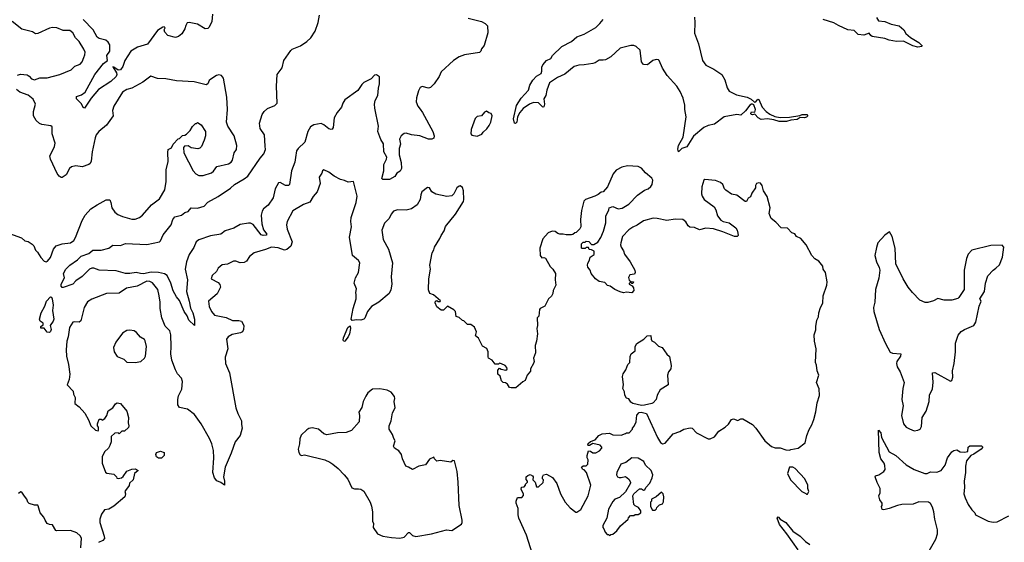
# Model space of a CAD drawing. Extents: x 2220520 to 2384350, y 721165 to 893491.
# Tile 147 of 256: x 2316745 to 2326042, y 772076 to 777012. Entities that reach past the tile are written whole.
import ezdxf

# ---------------------------------------------------------------- set-up
doc = ezdxf.new("R2010")
doc.units = 0

msp = doc.modelspace()

# ---------------------------------------------------------------- linework, layer by layer
at = {"layer": '0CON20XD'}
for points in [[(2320978.8, 777025), (2321105, 776994.4), (2321141.2, 776975), (2321160.8, 776955), (2321165, 776887.5), (2321131.5, 776768.5), (2321104.3, 776735.7), (2321098.8, 776715), (2321087.9, 776702.1), (2320945, 776678.6), (2320895, 776661.4), (2320842.2, 776627.8), (2320725, 776518), (2320705.4, 776474.6), (2320658.9, 776405), (2320625, 776370), (2320605, 776364), (2320545, 776380), (2320525, 776371.2), (2320508.8, 776341.2), (2320491.4, 776275), (2320488.6, 776235), (2320505, 776196.7), (2320526.7, 776166.7), (2320549.2, 776135), (2320645.6, 775955), (2320658.6, 775915), (2320655, 775892.5), (2320637.7, 775882.3), (2320605, 775884), (2320524.1, 775914.1), (2320445.7, 775925.7), (2320395, 775940), (2320374.4, 775935.6), (2320346.2, 775915), (2320330, 775885), (2320339.5, 775835), (2320327.9, 775795), (2320327.5, 775735), (2320345.6, 775664.4), (2320351.2, 775605), (2320337.7, 775582.3), (2320305, 775561.2), (2320288, 775532), (2320235, 775501.2), (2320175, 775501.9), (2320162.6, 775512.6), (2320182.9, 775585), (2320184.6, 775645), (2320208.9, 775695), (2320211.5, 775715), (2320183.5, 775763.5), (2320179.5, 775839.5), (2320155, 775882), (2320127.3, 775955), (2320131.8, 776005), (2320098.4, 776175), (2320096.1, 776213.9), (2320102.4, 776247.6), (2320125.8, 776295), (2320131.4, 776365), (2320142.3, 776407.7), (2320143.3, 776473.3), (2320115, 776490), (2320095, 776486.7), (2320065, 776453.3), (2319995, 776420), (2319975, 776401.2), (2319937.7, 776342.3), (2319816, 776254), (2319794.7, 776225), (2319782.9, 776185), (2319742.5, 776135), (2319715.6, 776085), (2319703.1, 775995), (2319695, 775978.8), (2319685, 775975.8), (2319665, 775982.2), (2319615, 776020.4), (2319590.2, 776030.2), (2319521.8, 776018.2), (2319489.5, 776000.5), (2319464.6, 775955), (2319436.7, 775855), (2319375, 775796.9), (2319357.9, 775772.1), (2319349.2, 775710.8), (2319342.5, 775667.5), (2319310, 775585), (2319291.2, 775455), (2319282.5, 775447.5), (2319255, 775446.7), (2319205, 775475.7), (2319189.1, 775470.9), (2319157.1, 775415), (2319139.1, 775330.9), (2319090.8, 775259.2), (2319047.1, 775225), (2319032.9, 775205), (2319023.8, 775165), (2319030.4, 775085), (2319047.7, 775027.7), (2319079.2, 774985), (2319073, 774977), (2319045, 774973.8), (2319025, 774980.5), (2318947.9, 775077.9), (2318925, 775089.6), (2318905, 775091.5), (2318825, 775076.9), (2318767.7, 775042.3), (2318685, 775018.6), (2318645, 774985.7), (2318545, 774969.7), (2318435, 774933.8), (2318412.1, 774915), (2318388.5, 774861.5), (2318344.7, 774795.3), (2318318.6, 774725), (2318307.3, 774655), (2318330.6, 774555), (2318319.5, 774445), (2318345.5, 774355), (2318357.6, 774287.6), (2318380.5, 774245), (2318396.7, 774185), (2318395, 774122.5), (2318341.1, 774175), (2318325.7, 774215), (2318296.9, 774255), (2318255, 774361.2), (2318225, 774396), (2318195, 774452.5), (2318170.7, 774525), (2318138.1, 774595), (2318111.8, 774611.8), (2318053.9, 774623.9), (2317985, 774627.6), (2317915, 774612.9), (2317884.7, 774615.3), (2317845, 774625.6), (2317785, 774614), (2317744.8, 774614.8), (2317655, 774640), (2317495, 774645.3), (2317445, 774665.5), (2317425, 774666.7), (2317404.7, 774655.3), (2317335, 774586), (2317275, 774544.3), (2317245, 774512.9), (2317155, 774482), (2317145, 774484), (2317136.7, 774495), (2317136.7, 774515), (2317168, 774575), (2317159.2, 774615), (2317180, 774655), (2317217.3, 774695), (2317289.5, 774745), (2317325, 774779.5), (2317396.9, 774803.1), (2317435, 774834.6), (2317512.5, 774835), (2317585, 774855.8), (2317625, 774881.4), (2317695, 774880), (2317745, 774898.6), (2317945, 774889.5), (2318065, 774912.9), (2318075.6, 774925), (2318098.3, 774981.7), (2318174.3, 775075), (2318190, 775125), (2318211.1, 775148.9), (2318271.2, 775165), (2318305, 775190), (2318335, 775199.2), (2318365, 775235.8), (2318425, 775233.3), (2318485, 775252), (2318520.5, 775289.5), (2318618.1, 775341.9), (2318735, 775421.5), (2318774.4, 775455), (2318865, 775508.2), (2318897.5, 775535), (2319015.6, 775704.4), (2319050.9, 775745), (2319064.5, 775785), (2319063.3, 775816.7), (2319055.6, 775925), (2319014.3, 775985), (2319010.6, 776035), (2319035.6, 776115), (2319054, 776146), (2319085, 776174.3), (2319155, 776200), (2319175.6, 776225), (2319169.5, 776385), (2319176, 776495), (2319224.1, 776555.9), (2319240, 776625), (2319305, 776720), (2319317.5, 776732.5), (2319395, 776766.2), (2319455, 776804.4), (2319495, 776840.6), (2319535.5, 776905), (2319563.3, 776985), (2319574.3, 777055)], [(2318565.4, 777065), (2318558.2, 776995), (2318535, 776941.2), (2318521.7, 776928.3), (2318495, 776925.7), (2318425, 776971.1), (2318345, 776983.8), (2318325, 776981.2), (2318312.2, 776957.8), (2318302.5, 776925), (2318275, 776878), (2318245, 776854), (2318215, 776842.5), (2318145, 776863.3), (2318113.8, 776895), (2318110, 776915), (2318117.5, 776935), (2318110, 776945), (2318095, 776942.5), (2318045, 776910.8), (2317950.2, 776779.8), (2317856.9, 776753.1), (2317795, 776715.3), (2317738.4, 776625), (2317718.9, 776571.1), (2317695, 776539.6), (2317675, 776535.3), (2317635, 776564.3), (2317624.7, 776565.3), (2317660.2, 776510.2), (2317662.7, 776495), (2317654.9, 776475), (2317605, 776429.6), (2317487.8, 776352.2), (2317420, 776270), (2317357.5, 776175), (2317345, 776183.3), (2317327, 776217), (2317301.2, 776245), (2317282, 776265), (2317280, 776285), (2317329.1, 776300.9), (2317362.6, 776327.4), (2317455.3, 776495), (2317535, 776598.8), (2317572.5, 776625), (2317568.3, 776675), (2317595.3, 776715), (2317596.2, 776775), (2317580.7, 776800.7), (2317558.5, 776818.5), (2317495, 776835.4), (2317475, 776846.9), (2317438, 776915), (2317343.1, 777013.1)], [(2316725, 776488.8), (2316752.3, 776497.7), (2316815, 776490), (2316835, 776478), (2316855, 776453.8), (2316885, 776443.8), (2316935, 776461.4), (2317005, 776463.8), (2317125, 776494), (2317232, 776538), (2317265.8, 776574.2), (2317315, 776593.3), (2317335.6, 776614.4), (2317350.8, 776655), (2317360.3, 776679.7), (2317361.4, 776705), (2317350, 776735), (2317305.6, 776805), (2317271.1, 776841.1), (2317245, 776888.8), (2317218.8, 776908.8), (2317155, 776910.8), (2317095, 776934), (2317055, 776937.5), (2317025, 776930.8), (2316915, 776881.2), (2316895, 776878.8), (2316865, 776896.7), (2316765, 776923.8), (2316675, 776993.8)], [(2323117, 777037), (2323121.1, 776985), (2323115.6, 776885), (2323153.3, 776783.3), (2323190.5, 776625), (2323225, 776583.1), (2323298.6, 776545), (2323373.1, 776493.1), (2323401.9, 776445), (2323425, 776368.8), (2323445, 776335.8), (2323512.8, 776302.8), (2323615, 776280), (2323650.9, 776260.9), (2323681.7, 776231.7), (2323695, 776236), (2323715, 776260), (2323725, 776257.5), (2323755, 776186.2), (2323792, 776145), (2323828.8, 776118.8), (2323875, 776098.6), (2323925, 776086.9), (2324015, 776090.6), (2324112.5, 776107.5), (2324132.9, 776117.1), (2324177.5, 776115), (2324186.7, 776105), (2324175, 776092.5), (2324155, 776086), (2324115, 776086.7), (2324085, 776070), (2324025, 776062.9), (2323985, 776050), (2323915, 776049.2), (2323865, 776066), (2323805, 776074.3), (2323745, 776069.2), (2323718.8, 776085), (2323685, 776120), (2323665, 776112.5), (2323652.5, 776115), (2323647.5, 776125), (2323655, 776142.5), (2323685, 776140), (2323691.9, 776165), (2323676.7, 776206.7), (2323665, 776214.2), (2323655, 776212.9), (2323638, 776205), (2323599.3, 776150.7), (2323555, 776111.2), (2323515, 776117.5), (2323396.6, 776093.4), (2323306.2, 776025), (2323245, 776012.1), (2323205.3, 775994.7), (2323108.1, 775911.9), (2323045, 775810), (2322996.7, 775795), (2322965, 775762.5), (2322958.8, 775788.8), (2322964.6, 775825), (2323008.9, 775901.1), (2323039.2, 776095), (2323024.2, 776164.2), (2323026, 776205), (2323009.3, 776269.3), (2322981.9, 776335), (2322950.4, 776385), (2322857.3, 776485), (2322814.2, 776555), (2322783.8, 776625), (2322775, 776632), (2322755, 776635.8), (2322723.3, 776625), (2322674.1, 776585.9), (2322635, 776590), (2322615.8, 776615), (2322603.3, 776725), (2322565, 776758.1), (2322545, 776766.9), (2322515, 776769.4), (2322415, 776742.9), (2322327.6, 776662.4), (2322276.2, 776633.8), (2322255, 776628.5), (2322215, 776630.5), (2322177.5, 776605), (2322155, 776597.5), (2322075, 776584.1), (2322025, 776582.8), (2321981, 776569), (2321892.6, 776497.4), (2321823.1, 776465), (2321747.8, 776415), (2321721.2, 776345), (2321714.1, 776295.9), (2321692.9, 776265), (2321699.2, 776215), (2321695, 776187.5), (2321685, 776186.2), (2321675, 776193.8), (2321645, 776226), (2321595, 776230), (2321560, 776215), (2321498.3, 776171.7), (2321466.5, 776135), (2321444.4, 776095.6), (2321438.1, 776045), (2321425, 776032.5), (2321417.5, 776035), (2321407.8, 776075), (2321435, 776201.1), (2321480.1, 776269.9), (2321549.2, 776345), (2321562.2, 776395), (2321589.5, 776440.5), (2321625, 776478), (2321667.5, 776505), (2321675.4, 776525.4), (2321674.3, 776565), (2321682.9, 776585), (2321717.5, 776625), (2321760, 776645), (2321776.9, 776675), (2321865, 776757.5), (2321955, 776806.4), (2322005, 776849.4), (2322075, 776874.4), (2322185, 776937.7), (2322223.1, 776975), (2322252.5, 777015)], [(2324835, 777033.8), (2324855, 777001.2), (2324915, 776996), (2324975, 776968.8), (2325047.5, 776955), (2325093.3, 776915), (2325111.7, 776881.7), (2325156, 776845), (2325235.4, 776795.4), (2325267.5, 776765), (2325261.7, 776758.3), (2325225, 776751.4), (2325178.8, 776765), (2325088.4, 776808.4), (2325025, 776805.6), (2324955, 776818.6), (2324914.3, 776834.3), (2324795, 776853.8), (2324781.9, 776861.9), (2324765, 776885.8), (2324715, 776864.4), (2324660.6, 776870.6), (2324625, 776911.2), (2324565, 776916.7), (2324475, 776955.5), (2324433.6, 776983.6), (2324332, 777015)], [(2316612.5, 775005), (2316761.7, 774951.7), (2316793, 774923), (2316825, 774916.7), (2316863, 774893), (2316879.2, 774875), (2316894.3, 774835), (2316914, 774815), (2316944.4, 774765), (2316975, 774731.4), (2316995, 774724.3), (2317008.7, 774731.3), (2317036, 774765), (2317064.4, 774845.6), (2317088.8, 774875), (2317145, 774895.7), (2317225, 774905.8), (2317255, 774928), (2317271.5, 774955), (2317335.4, 775114.6), (2317363.1, 775165), (2317415, 775224.2), (2317475.6, 775264.4), (2317560.5, 775309.5), (2317595, 775311.2), (2317606.8, 775286.8), (2317616, 775235), (2317643.2, 775193.2), (2317671.3, 775171.3), (2317715, 775152.5), (2317805, 775129.2), (2317835, 775129.2), (2317875.5, 775144.5), (2317905, 775166.2), (2317987.8, 775262.2), (2318065, 775320), (2318114.4, 775405), (2318127.1, 775485), (2318129.2, 775595), (2318147, 775673), (2318142.9, 775757.1), (2318147.5, 775785), (2318176.7, 775803.3), (2318193.6, 775836.4), (2318241.7, 775888.3), (2318255, 775890), (2318283, 775917), (2318305, 775920), (2318319.3, 775930.7), (2318353, 775967), (2318375, 776002.5), (2318405, 776030), (2318415, 776030), (2318425, 776040), (2318458.3, 776018.3), (2318500, 775955), (2318500, 775915), (2318487, 775873), (2318460, 775815), (2318445, 775800), (2318427, 775793), (2318363, 775803), (2318335, 775820), (2318301.7, 775818.3), (2318290, 775805), (2318293, 775753), (2318383.3, 775585), (2318407.5, 775555), (2318435, 775540), (2318478.3, 775541.7), (2318555, 775566.7), (2318575, 775582.5), (2318605, 775626), (2318715, 775650), (2318740, 775665), (2318755.5, 775684.5), (2318768.8, 775755), (2318792, 775785), (2318793.9, 775823.9), (2318770, 775915), (2318711.2, 776005), (2318696.2, 776045), (2318706.2, 776165), (2318701.7, 776281.7), (2318669.3, 776459.3), (2318650, 776485), (2318625, 776490), (2318604.1, 776485.9), (2318548.3, 776451.7), (2318535, 776437.5), (2318522.3, 776407.7), (2318505, 776396.2), (2318393.6, 776423.6), (2318224.1, 776434.1), (2318123.6, 776453.6), (2318045, 776458), (2317982.7, 776477.3), (2317908.3, 776421.7), (2317805, 776366.2), (2317755, 776353.8), (2317715, 776326.2), (2317632.5, 776195), (2317622, 776155), (2317628.8, 776105), (2317563.3, 776015), (2317491.2, 775955), (2317468, 775925), (2317456, 775895), (2317428.8, 775765), (2317418.8, 775675), (2317410, 775655), (2317396.1, 775643.9), (2317335, 775622), (2317275, 775632.5), (2317235, 775621.4), (2317216, 775605), (2317184.2, 775545.8), (2317145, 775521.2), (2317135, 775521.2), (2317116.2, 775535), (2317099.1, 775559.1), (2317034.3, 775695), (2317030.8, 775725), (2317046, 775755), (2317074, 775815), (2317079.2, 775845), (2317052, 775935), (2317050.7, 776000.7), (2317038.3, 776008.3), (2316955, 776022), (2316931.7, 776031.7), (2316898.8, 776058.8), (2316874.4, 776105), (2316874.5, 776145), (2316892.9, 776215), (2316870.7, 776260.7), (2316825, 776300), (2316745, 776328), (2316715, 776351.2)], [(2321065, 775913.3), (2321109.3, 775930.7), (2321120.7, 775949.3), (2321155, 775980), (2321176.1, 776013.9), (2321192.5, 776045), (2321207.5, 776105), (2321197, 776127), (2321175, 776132.5), (2321153, 776147), (2321135, 776137.5), (2321106.1, 776103.9), (2321065, 776096.7), (2321045, 776077.5), (2321006.2, 775975), (2321004.1, 775934.1), (2321015, 775920), (2321065, 775913.3)], [(2320845, 774272.5), (2320785, 774307.5), (2320745, 774267.5), (2320725, 774270), (2320685, 774300), (2320668.3, 774338.3), (2320670, 774355), (2320685, 774360), (2320695, 774350), (2320715, 774350), (2320717, 774357), (2320653, 774413), (2320617.5, 774427.5), (2320605, 774460), (2320607.5, 774565), (2320623.8, 774655), (2320616.7, 774695), (2320638.3, 774811.7), (2320655, 774840), (2320660, 774865), (2320713.3, 774945), (2320723.8, 774975), (2320751.7, 775018.3), (2320765, 775057.5), (2320860, 775175), (2320933.9, 775296.1), (2320938.8, 775315), (2320936.7, 775395), (2320925, 775427.5), (2320905, 775442.5), (2320895, 775440), (2320873.8, 775425), (2320845, 775367.5), (2320825, 775347.5), (2320778.3, 775341.7), (2320675, 775363.8), (2320636.1, 775386.1), (2320615, 775422.5), (2320595, 775427.5), (2320542.5, 775385), (2320531.7, 775358.3), (2320526.7, 775313.3), (2320499.2, 775265), (2320445, 775224.3), (2320395, 775214.4), (2320312.5, 775217.5), (2320275, 775203.8), (2320250.8, 775175), (2320234, 775135), (2320190.3, 775089.7), (2320164.3, 775025), (2320176.5, 774935), (2320228.6, 774845), (2320265.8, 774715), (2320252, 774585), (2320260, 774515), (2320249.3, 774460.7), (2320233.6, 774426.4), (2320135, 774343.3), (2320067.3, 774302.7), (2320030, 774255), (2320005, 774192.5), (2319995, 774183.3), (2319965, 774174), (2319927, 774177), (2319885, 774171.2), (2319875.8, 774185), (2319892.5, 774285), (2319922.9, 774375), (2319922.7, 774412.7), (2319918.8, 774435), (2319925, 774470), (2319902, 774525), (2319916, 774575), (2319944.2, 774625), (2319955.6, 774715), (2319945, 774736.2), (2319888.1, 774785), (2319858.3, 774958.3), (2319876.3, 775055), (2319870.9, 775105), (2319874.7, 775145.3), (2319920.9, 775285), (2319930, 775345), (2319897.5, 775485), (2319845, 775476.2), (2319812.3, 775492.3), (2319775, 775501.2), (2319714.2, 775534.2), (2319665, 775572.5), (2319615, 775592.5), (2319602.5, 775585), (2319596.7, 775563.3), (2319572.5, 775525), (2319581.2, 775465), (2319552.9, 775385), (2319517, 775343), (2319485, 775288), (2319423.5, 775266.5), (2319325, 775206), (2319268.8, 775105), (2319264, 775075), (2319268.8, 775035), (2319318, 774915), (2319305.5, 774874.5), (2319266.8, 774843.2), (2319245, 774834.2), (2319185, 774858.8), (2319123.8, 774865), (2319065, 774841.6), (2318958.9, 774811.1), (2318915.8, 774775), (2318887.6, 774732.4), (2318865, 774720), (2318825, 774716.2), (2318785, 774730), (2318765, 774730), (2318705.8, 774704.2), (2318655, 774696.7), (2318620, 774665), (2318602.5, 774635), (2318562.5, 774595), (2318552.5, 774565), (2318619.3, 774529.3), (2318635, 774510), (2318640, 774485), (2318608.3, 774421.7), (2318526.7, 774355), (2318535, 774302.5), (2318555.8, 774255), (2318585, 774222.5), (2318695, 774198.6), (2318755, 774172.5), (2318815, 774171.2), (2318840, 774165), (2318860, 774125), (2318856.7, 774085), (2318847.5, 774065), (2318830, 774055), (2318750.5, 774039.5), (2318714.1, 774015.9), (2318698.8, 773995), (2318708.6, 773905), (2318683.8, 773826.2), (2318687.9, 773765), (2318725, 773676.7), (2318785.4, 773345), (2318804.1, 773294.1), (2318840, 773225), (2318838.8, 773188.8), (2318845.7, 773155), (2318825.6, 773084.4), (2318780.8, 773025), (2318741.3, 772918.7), (2318684.4, 772785), (2318667.8, 772695), (2318677.8, 772655), (2318677.5, 772615), (2318645, 772641.2), (2318605, 772656.7), (2318584.4, 772684.4), (2318569.4, 772735), (2318578.8, 772875), (2318576.2, 772945), (2318560, 773005), (2318537.7, 773057.7), (2318458.8, 773195), (2318396.7, 773285), (2318330, 773335), (2318255, 773350), (2318237.5, 773375), (2318236.7, 773425), (2318245, 773460), (2318276.1, 773523.9), (2318283.3, 773595), (2318271.2, 773625), (2318235, 773668.8), (2318215, 773703.8), (2318180, 773795), (2318172.1, 773855), (2318176.2, 773925), (2318171.5, 774035), (2318162.5, 774072.5), (2318117.7, 774117.7), (2318086.8, 774195), (2318070.3, 774285), (2318070.8, 774345), (2318062.7, 774405), (2318049.5, 774465), (2317997.2, 774527.2), (2317975, 774539.2), (2317945, 774541.2), (2317855, 774494.7), (2317753.2, 774476.8), (2317685, 774430), (2317565, 774426), (2317426.4, 774373.6), (2317385, 774347.5), (2317352, 774295), (2317323, 774167), (2317305.6, 774154.4), (2317265, 774159.5), (2317245.4, 774154.6), (2317215.6, 774105), (2317203.1, 774016.9), (2317191.1, 773975), (2317184.4, 773894.4), (2317187.1, 773835), (2317205.9, 773754.1), (2317218, 773665), (2317210.6, 773615), (2317194.2, 773565), (2317250, 773505), (2317254, 773475), (2317267.5, 773445), (2317265.8, 773385.8), (2317305, 773356), (2317360, 773295), (2317393.6, 773233.6), (2317416.1, 773176.1), (2317460, 773135), (2317485, 773130), (2317490, 773135), (2317490, 773165), (2317480, 773175), (2317480, 773195), (2317495, 773240), (2317515, 773240), (2317525, 773230), (2317547.5, 773245), (2317567.5, 773275), (2317580.7, 773319.3), (2317625, 773347.5), (2317650, 773385), (2317665, 773393.8), (2317695, 773386.2), (2317756.2, 773315), (2317773.3, 773255), (2317767.5, 773205), (2317776.7, 773175), (2317770.7, 773159.3), (2317735, 773127.5), (2317710, 773125), (2317685, 773100), (2317675, 773110), (2317643, 773107), (2317610, 773075), (2317608.8, 773025), (2317595, 772990), (2317583, 772967), (2317545, 772930), (2317523.3, 772885), (2317523.6, 772823.6), (2317555, 772740), (2317568.3, 772728.3), (2317635, 772720), (2317660, 772695), (2317663.3, 772683.3), (2317675, 772677.5), (2317705, 772686.7), (2317723, 772697), (2317755, 772747.5), (2317805, 772766.2), (2317835, 772768.8), (2317862.5, 772755), (2317830, 772725), (2317816.7, 772665), (2317782.5, 772635), (2317777.5, 772612.5), (2317743.3, 772566.7), (2317737.5, 772555), (2317742.5, 772535), (2317737.5, 772505), (2317633.6, 772416.4), (2317585, 772390), (2317545, 772382.5), (2317516.4, 772343.6), (2317501.2, 772295), (2317501.2, 772265), (2317543.8, 772135), (2317545, 772112.5), (2317530, 772095), (2317487.5, 772075)], [(2321604.3, 771905), (2321530, 772145), (2321456.7, 772305), (2321450, 772335), (2321450, 772395), (2321433.3, 772445), (2321433.6, 772466.4), (2321445, 772500), (2321485, 772500), (2321501.7, 772518.3), (2321502.5, 772535), (2321480, 772575), (2321481.7, 772598.3), (2321508.3, 772601.7), (2321520, 772615), (2321520, 772625), (2321540, 772645), (2321540, 772655), (2321528.3, 772668.3), (2321527.5, 772695), (2321541.7, 772708.3), (2321563.9, 772716.1), (2321587.5, 772705), (2321592.5, 772695), (2321590, 772665), (2321612.5, 772645), (2321625, 772600), (2321645, 772600), (2321688.3, 772641.7), (2321690, 772665), (2321680, 772675), (2321680, 772695), (2321690, 772715), (2321719.3, 772719.3), (2321775, 772690), (2321815, 772632.5), (2321851.2, 772535), (2321896.2, 772455), (2321942.3, 772402.3), (2321995, 772360), (2322005, 772360), (2322043, 772387), (2322113.8, 772515), (2322136.4, 772616.4), (2322097, 772737), (2322075, 772760), (2322063.6, 772763.6), (2322050, 772785), (2322065, 772800), (2322095, 772800), (2322110, 772815), (2322112.5, 772855), (2322103.9, 772873.9), (2322103.8, 772895), (2322115, 772940), (2322135, 772937.5), (2322155, 772922.5), (2322185, 772922.5), (2322219.3, 772940.7), (2322240, 772965), (2322240, 772975), (2322225, 772992.5), (2322155, 773010), (2322125, 772990), (2322115, 772990), (2322110, 772995), (2322111.7, 773008.3), (2322133, 773027), (2322180, 773045), (2322213.6, 773086.4), (2322245, 773100), (2322315, 773107.5), (2322345, 773092.5), (2322425, 773087.5), (2322465, 773102.5), (2322475, 773110), (2322498.3, 773111.7), (2322530, 773145), (2322530, 773155), (2322547, 773173), (2322566.4, 773213.6), (2322571.7, 773278.3), (2322595, 773301.2), (2322613.2, 773306.8), (2322663, 773293), (2322766.4, 773066.4), (2322795, 773020), (2322815, 773007.5), (2322838.3, 773011.7), (2322915, 773100), (2322977.7, 773122.3), (2323015, 773146.2), (2323075, 773156.7), (2323095, 773153.3), (2323135, 773110), (2323245, 773052.5), (2323265, 773052.5), (2323305, 773072.5), (2323345, 773126.7), (2323405.8, 773164.2), (2323437.7, 773192.3), (2323465, 773237.5), (2323485, 773242.5), (2323525, 773227.5), (2323555, 773243.3), (2323573.6, 773243.6), (2323665, 773190), (2323695.8, 773155.8), (2323780, 773035), (2323845, 772982.5), (2323878.3, 772968.3), (2323925, 772967.5), (2323978.3, 772948.3), (2324015, 772947.5), (2324027, 772953), (2324095, 772966.2), (2324161.2, 773015), (2324176.1, 773083.9), (2324197.7, 773142.3), (2324224.2, 773185.8), (2324244, 773235), (2324262.7, 773307.3), (2324276, 773395), (2324297.3, 773462.7), (2324294, 773525), (2324268.8, 773585), (2324290, 773655), (2324273.3, 773696.7), (2324269.3, 773749.3), (2324260, 773775), (2324265.8, 773905), (2324250, 773975), (2324247.5, 774035), (2324263.6, 774083.6), (2324262, 774115), (2324271.2, 774175), (2324286.7, 774205), (2324290, 774245), (2324306.2, 774295), (2324326.7, 774335), (2324331.2, 774405), (2324366, 774505), (2324370, 774535), (2324353.6, 774623.6), (2324332.5, 774655), (2324327.5, 774685), (2324290.7, 774730.7), (2324252.5, 774755), (2324224.4, 774784.4), (2324170, 774885), (2324120, 774945), (2324080, 774965), (2324065, 774990), (2324035, 775000), (2323995, 775043.3), (2323935, 775046.7), (2323885, 775100), (2323841.2, 775135), (2323821.7, 775181.7), (2323831.2, 775235), (2323802.3, 775342.3), (2323768.8, 775395), (2323756.7, 775445), (2323738.3, 775468.3), (2323725, 775472.5), (2323702.5, 775465), (2323693.9, 775446.1), (2323693.8, 775425), (2323658, 775375), (2323645, 775340), (2323622.5, 775325), (2323607.5, 775295), (2323596.4, 775293.6), (2323515, 775353.8), (2323465, 775364), (2323412.1, 775402.1), (2323400, 775415), (2323382.5, 775455), (2323361.2, 775475), (2323315, 775493.3), (2323215, 775503.8), (2323204.1, 775495.9), (2323185.7, 775434.3), (2323182.6, 775367.4), (2323188.5, 775345), (2323208, 775315), (2323302.9, 775245), (2323319.4, 775215), (2323335, 775158.8), (2323365, 775119.2), (2323386.4, 775106.4), (2323445, 775094.3), (2323506.2, 775045), (2323518.8, 775025), (2323526.7, 774995), (2323527.5, 774975), (2323520, 774965), (2323495, 774963.3), (2323385, 775009.6), (2323295, 775037.5), (2323225, 775044.4), (2323165, 775028.8), (2323115, 775048), (2323071.2, 775051.2), (2323056, 775065), (2323035, 775104), (2323005, 775125.8), (2322935, 775128.6), (2322855, 775114.4), (2322765, 775134.5), (2322725, 775137.1), (2322635, 775112.2), (2322575, 775070), (2322535, 775054), (2322495, 775028), (2322436.7, 774965), (2322420, 774905), (2322417.5, 774885), (2322423.3, 774865), (2322445, 774830), (2322456.4, 774796.4), (2322510, 774725), (2322553.3, 774645), (2322556.2, 774623.8), (2322550, 774610), (2322505, 774603.3), (2322492.3, 774577.7), (2322500.7, 774550.7), (2322515, 774540), (2322540, 774535), (2322535, 774520), (2322525, 774520), (2322515, 774530), (2322500, 774525), (2322500, 774515), (2322528.3, 774498.3), (2322539.3, 774479.3), (2322542.5, 774455), (2322525, 774432.5), (2322475, 774437.5), (2322445, 774432.5), (2322415, 774442.5), (2322363.3, 774463.3), (2322320, 774495), (2322295, 774502.5), (2322270.7, 774530.7), (2322215, 774540), (2322182.5, 774565), (2322140, 774615), (2322132.5, 774645), (2322110, 774675), (2322107.5, 774695), (2322108.3, 774711.7), (2322125, 774740), (2322131.2, 774768.8), (2322170, 774795), (2322170, 774825), (2322145, 774840), (2322121.7, 774841.7), (2322115, 774860), (2322095, 774860), (2322085, 774850), (2322055, 774850), (2322050, 774855), (2322050, 774895), (2322065, 774910), (2322085, 774910), (2322095, 774920), (2322118.3, 774918.3), (2322145, 774890), (2322165, 774890), (2322205, 774910), (2322232.5, 774955), (2322256.7, 775015), (2322280, 775095), (2322280, 775155), (2322307.5, 775215), (2322310, 775235), (2322345, 775247.5), (2322395, 775226.2), (2322435, 775232.5), (2322495, 775270), (2322577.5, 775355), (2322622.6, 775387.4), (2322645, 775402.9), (2322680, 775415), (2322705, 775436.2), (2322715.6, 775455), (2322722.5, 775495), (2322715, 775516.2), (2322653.3, 775565), (2322615, 775610), (2322585, 775626.2), (2322485, 775631.2), (2322431.2, 775618.8), (2322378.3, 775591.7), (2322350, 775555), (2322296.1, 775433.9), (2322255, 775387.5), (2322235, 775382.5), (2322208.3, 775361.7), (2322175, 775346.7), (2322086.4, 775313.6), (2322071.7, 775298.3), (2322049.3, 775210.7), (2322040, 775125), (2322042.5, 775055), (2322033, 775037), (2321998.3, 775001.7), (2321985, 775000), (2321967, 774983), (2321955, 774980), (2321905, 774980), (2321875, 774987.5), (2321845, 774986.7), (2321825, 774993.3), (2321801.7, 775011.7), (2321773.9, 775016.1), (2321735, 774998.8), (2321685, 774942.5), (2321657.5, 774855), (2321660, 774785), (2321675, 774762.5), (2321695, 774767.5), (2321709.3, 774759.3), (2321755, 774680), (2321777.5, 774655), (2321802.5, 774615), (2321800, 774555), (2321807.5, 774505), (2321782.5, 774455), (2321777.5, 774425), (2321765, 774400), (2321737.5, 774375), (2321702.5, 774305), (2321660, 774285), (2321652.5, 774275), (2321647, 774213), (2321630, 774195), (2321632.5, 774125), (2321627.5, 774095), (2321633.3, 774045), (2321624, 773975), (2321611.2, 773935), (2321613.6, 773866.4), (2321597.5, 773815), (2321602.5, 773785), (2321597.5, 773765), (2321567.5, 773715), (2321566.7, 773693.3), (2321537.5, 773655), (2321517.5, 773605), (2321495, 773592.5), (2321430, 773535), (2321385, 773533.8), (2321369.3, 773539.3), (2321349.3, 773569.3), (2321331.7, 773581.7), (2321310, 773585), (2321295, 773600), (2321280, 773645), (2321260, 773665), (2321258.3, 773701.7), (2321275, 773720), (2321290.7, 773710.7), (2321335, 773702.5), (2321347, 773713), (2321345, 773727.5), (2321327.5, 773745), (2321295, 773762.5), (2321275, 773767.5), (2321265, 773760), (2321235, 773760), (2321205, 773797.5), (2321172.5, 773815), (2321167, 773827), (2321166.7, 773875), (2321157, 773907), (2321115, 773930), (2321077.5, 774005), (2321050, 774025), (2321057.5, 774065), (2321038.8, 774108.8), (2321005, 774132.5), (2320973, 774133), (2320938.3, 774168.3), (2320925, 774170), (2320895, 774200), (2320865, 774210), (2320860, 774255), (2320845, 774272.5)], [(2325189.2, 773129.2), (2325225, 773134.2), (2325246.2, 773145), (2325261.3, 773168.7), (2325266.2, 773255), (2325303.9, 773316.1), (2325331.2, 773405), (2325336.7, 773465), (2325362.5, 773525), (2325368.8, 773585), (2325363, 773677), (2325385, 773680), (2325535, 773597.5), (2325546.1, 773603.9), (2325556, 773635), (2325554.1, 773695.9), (2325568.8, 773765), (2325581.2, 773875), (2325581.7, 773958.3), (2325606.4, 774033.6), (2325634.1, 774065.9), (2325665, 774086.7), (2325752.5, 774125), (2325773.3, 774155), (2325803.8, 774305), (2325821.2, 774345), (2325822.5, 774355), (2325810, 774375), (2325853.9, 774446.1), (2325863.3, 774525), (2325886.4, 774593.6), (2325935, 774647.5), (2325962.5, 774665), (2325995, 774697.5), (2326025, 774770), (2326037.5, 774865), (2326021.7, 774881.7), (2325915, 774878), (2325735, 774833.8), (2325701.7, 774798.3), (2325684.3, 774755.7), (2325664.2, 774645), (2325663.3, 774465), (2325613, 774387), (2325601.7, 774378.3), (2325545, 774363.3), (2325473.9, 774363.9), (2325415, 774380), (2325373.3, 774356.7), (2325319.3, 774340.7), (2325295, 774340), (2325245, 774363.3), (2325175, 774436.7), (2325134, 774485), (2325085.8, 774565), (2325018, 774705), (2325012, 774855), (2324982.5, 774965), (2324958.3, 775008.3), (2324915, 774977.5), (2324848.8, 774905), (2324835, 774860), (2324819.2, 774785), (2324834.2, 774724.2), (2324861.7, 774671.7), (2324866.1, 774646.1), (2324858.3, 774571.7), (2324826.7, 774465), (2324818.6, 774345), (2324807.1, 774295), (2324810, 774255), (2324859.4, 774085), (2324918.6, 773955), (2324965, 773873.3), (2324985, 773861.4), (2325066.2, 773855), (2325062, 773835), (2325026, 773785), (2325022.5, 773765), (2325029.2, 773735), (2325058, 773685), (2325097.5, 773585), (2325085, 773530), (2325073.1, 773425), (2325085.7, 773365), (2325070, 773275), (2325091.2, 773195), (2325114.4, 773164.4), (2325145, 773147.5), (2325189.2, 773129.2)], [(2317025, 774058.8), (2317005, 774062.5), (2316975, 774100), (2316945, 774100), (2316943.3, 774115), (2316965, 774130), (2316967.5, 774145), (2316937.5, 774165), (2316931.2, 774185), (2316946.7, 774245), (2316983.1, 774306.9), (2316997.8, 774355), (2317035, 774394.3), (2317045, 774391.9), (2317052.7, 774375), (2317060.5, 774315), (2317056, 774265), (2317066.2, 774185), (2317060, 774165), (2317032.5, 774125), (2317040.8, 774085), (2317035, 774066.7), (2317025, 774058.8)], [(2317835, 773773.8), (2317887.5, 773785), (2317923.3, 773815), (2317933.8, 773835), (2317940.8, 773925), (2317929.7, 773979.7), (2317922.7, 773992.7), (2317884.2, 774014.2), (2317847.7, 774057.7), (2317825, 774073.3), (2317785, 774081.2), (2317755, 774076), (2317715, 774050), (2317651.2, 773965), (2317631.2, 773915), (2317635.6, 773875), (2317665, 773830), (2317727, 773807), (2317755, 773777.5), (2317835, 773773.8)], [(2319805, 773972.5), (2319797.5, 773985), (2319802.3, 774007.7), (2319844.3, 774105.7), (2319865, 774120), (2319868, 774095), (2319860, 774045), (2319845, 774016.2), (2319815, 773977.5), (2319805, 773972.5)], [(2322615, 773370), (2322535, 773388), (2322515, 773400), (2322495, 773430), (2322475, 773437.5), (2322460, 773465), (2322457, 773497), (2322438.3, 773528.3), (2322447.5, 773565), (2322436.4, 773643.6), (2322442.3, 773667.7), (2322467.5, 773705), (2322486.7, 773755), (2322506.7, 773775), (2322509.3, 773830.7), (2322517.5, 773855), (2322557.5, 773885), (2322557.5, 773925), (2322572.5, 773955), (2322637.5, 773995), (2322670, 774025), (2322705, 774030), (2322707.5, 773995), (2322715, 773980), (2322740, 773965), (2322775, 773930), (2322810, 773915), (2322854.1, 773854.1), (2322881.2, 773831.2), (2322896.7, 773745), (2322893.3, 773715), (2322872.5, 773687.5), (2322860, 773655), (2322867.3, 773562.7), (2322793.6, 773516.4), (2322762.5, 773465), (2322753.6, 773426.4), (2322725.8, 773394.2), (2322714.1, 773385.9), (2322645, 773372.5), (2322615, 773370)], [(2320335, 772116.2), (2320375, 772123.8), (2320415, 772168.8), (2320425, 772170), (2320455, 772141.2), (2320485, 772131.2), (2320633, 772157), (2320775, 772194), (2320825, 772188.8), (2320915, 772247.5), (2320923.3, 772265), (2320923.8, 772285), (2320894.2, 772424.2), (2320886, 772645), (2320875.9, 772745.9), (2320850, 772845), (2320835, 772847.5), (2320815, 772833.3), (2320715, 772850), (2320685, 772842.5), (2320660, 772865), (2320655, 772880), (2320615, 772862.5), (2320575, 772808), (2320515, 772796.7), (2320455, 772762.5), (2320417, 772787), (2320390, 772795), (2320360, 772865), (2320350, 772905), (2320325, 772940), (2320283.3, 772965), (2320273.3, 772985), (2320290, 773035), (2320276.1, 773056.1), (2320265.9, 773095.9), (2320232.5, 773145), (2320232.5, 773175), (2320253.3, 773225), (2320265, 773300), (2320288.8, 773345), (2320280, 773405), (2320287.5, 773435), (2320282.5, 773455), (2320253, 773493), (2320215, 773512.5), (2320145, 773526.7), (2320077, 773523), (2320032.3, 773487.7), (2320012.3, 773457.7), (2319986.7, 773405), (2319975, 773350), (2319947.5, 773305), (2319952.5, 773275), (2319950, 773215), (2319878.3, 773131.7), (2319826.1, 773113.9), (2319745, 773110), (2319645, 773092.5), (2319615, 773101.2), (2319565, 773145.8), (2319505, 773156), (2319475, 773150), (2319455, 773138.8), (2319401.7, 773088.3), (2319390, 773055), (2319386, 773005), (2319373.8, 772955), (2319380, 772925), (2319393.6, 772903.6), (2319405, 772897.5), (2319435, 772903.3), (2319627.5, 772855), (2319674.2, 772834.2), (2319703, 772813), (2319751.2, 772775), (2319810, 772715), (2319843.6, 772673.6), (2319880.7, 772590.7), (2319905, 772580), (2319945, 772582.5), (2319965, 772577.5), (2319995, 772560), (2320052.5, 772455), (2320066.4, 772416.4), (2320076.7, 772365), (2320077, 772277), (2320087, 772253), (2320083.8, 772215), (2320122.5, 772155), (2320175, 772134.2), (2320255, 772122), (2320335, 772116.2)], [(2325332.2, 771995), (2325395, 772105.8), (2325410.8, 772155), (2325412.1, 772195), (2325384.6, 772295), (2325376.9, 772365), (2325365, 772408.8), (2325345, 772444.2), (2325326.7, 772455), (2325235, 772458.2), (2325182.1, 772437.9), (2325073.9, 772433.9), (2325032.5, 772425), (2324955, 772396), (2324903.3, 772383.3), (2324887, 772387), (2324883.3, 772415), (2324890, 772425), (2324890, 772445), (2324866.1, 772476.1), (2324857.5, 772515), (2324870, 772545), (2324868.8, 772585), (2324840.9, 772640.9), (2324823.6, 772693.6), (2324826.7, 772703.3), (2324855.7, 772714.3), (2324904.1, 772745.9), (2324918, 772765), (2324915, 772802.5), (2324905.8, 772825), (2324875.5, 772865.5), (2324860.5, 772925), (2324855, 773136.7), (2324875, 773110), (2324882.5, 773065), (2324955, 772931.2), (2325018, 772895), (2325115, 772808.6), (2325191.2, 772765), (2325290, 772725), (2325314.1, 772725.9), (2325345, 772742), (2325405, 772739.4), (2325445, 772754), (2325484.4, 772805), (2325504.3, 772875.7), (2325545, 772931.2), (2325566.7, 772945), (2325595, 772950), (2325625, 772931.4), (2325665, 772928.6), (2325696.7, 772935), (2325701.2, 772975), (2325715, 772987.5), (2325826, 772986), (2325837.5, 772975), (2325822.5, 772955), (2325755, 772910), (2325725, 772897.5), (2325684, 772845), (2325676, 772795), (2325675.8, 772735), (2325662.5, 772655), (2325666, 772595), (2325660, 772535), (2325671.2, 772495), (2325702, 772435), (2325735, 772383.3), (2325763.8, 772355), (2325770, 772335), (2325890, 772275), (2325935, 772266.9), (2325975, 772270.6), (2326085, 772325.6)], [(2318055, 772871.2), (2318035, 772882.5), (2318031.2, 772905), (2318036.1, 772923.9), (2318075, 772937.5), (2318110, 772925), (2318110, 772895), (2318085, 772872.5), (2318055, 772871.2)], [(2322315, 772140), (2322325, 772150), (2322345, 772152.5), (2322382.5, 772185), (2322418.3, 772231.7), (2322490, 772295), (2322493, 772307), (2322511.7, 772328.3), (2322545, 772330), (2322555, 772340), (2322585, 772340), (2322610, 772355), (2322610, 772375), (2322586.4, 772406.4), (2322555, 772420), (2322543, 772433), (2322533.6, 772516.4), (2322542.5, 772535), (2322598.3, 772581.7), (2322615, 772582.5), (2322635, 772570), (2322648.3, 772571.7), (2322657.5, 772595), (2322693.3, 772635), (2322717.5, 772685), (2322723.3, 772715), (2322707.5, 772755), (2322652.5, 772805), (2322639.3, 772839.3), (2322585, 772872.5), (2322525, 772873.3), (2322468.3, 772831.7), (2322420, 772815), (2322382.5, 772735), (2322380, 772715), (2322390, 772695), (2322405, 772687.5), (2322425, 772687.5), (2322465, 772697.5), (2322495, 772672.5), (2322512.5, 772645), (2322512.5, 772635), (2322466.4, 772553.6), (2322409.3, 772500.7), (2322365, 772482.5), (2322345, 772462.5), (2322305, 772390), (2322290, 772305), (2322250, 772235), (2322250, 772215), (2322260, 772205), (2322271.7, 772171.7), (2322291.7, 772151.7), (2322305, 772150), (2322315, 772140)], [(2324185, 772530), (2324197.5, 772555), (2324187.5, 772585), (2324186.7, 772615), (2324156.7, 772675), (2324067.5, 772775), (2324045, 772786.7), (2324015, 772787.5), (2323993.3, 772725), (2324023.3, 772665), (2324130, 772555), (2324168.3, 772538.3), (2324175, 772530), (2324185, 772530)], [(2317323.3, 772023.3), (2317327.5, 772115), (2317316.4, 772136.4), (2317285, 772167.5), (2317225, 772186.7), (2317095, 772183.3), (2317087, 772187), (2317055, 772240), (2317025, 772243.8), (2317005, 772254), (2316984, 772285), (2316974, 772314), (2316938.8, 772355), (2316920.3, 772420.3), (2316915, 772426.2), (2316885, 772426.7), (2316832.7, 772442.7), (2316821.2, 772455), (2316812.5, 772485), (2316790.7, 772510.7), (2316765, 772550), (2316755, 772552.5), (2316733.6, 772536.4)], [(2322745, 772380), (2322758.3, 772391.7), (2322760, 772405), (2322785, 772430), (2322815, 772440), (2322825, 772460), (2322827.5, 772505), (2322820, 772535), (2322805, 772550), (2322753, 772507), (2322710, 772485), (2322710, 772465), (2322700, 772455), (2322700, 772415), (2322720, 772380), (2322745, 772380)], [(2324094.8, 772004.8), (2323987.5, 772157.5), (2323920.6, 772245), (2323897.5, 772305), (2323905, 772317.5), (2323925.8, 772295.8), (2323980, 772265), (2324045, 772182.9), (2324113.7, 772133.7), (2324163.6, 772083.6), (2324204, 772055)]]:
    msp.add_lwpolyline(points, dxfattribs=at)

doc.saveas('drawing.dxf')
